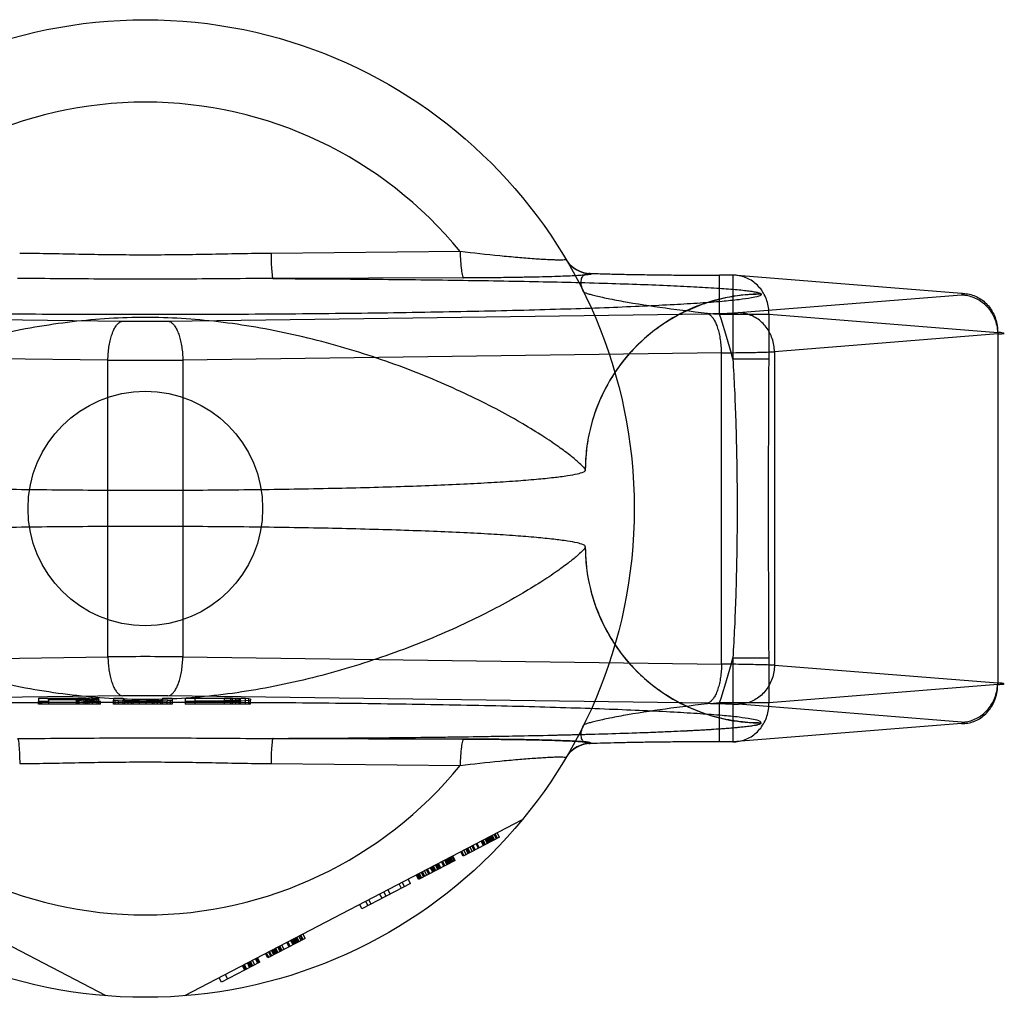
# Model space of a CAD drawing. Header units: millimetres. Extents: x 0 to 297, y 0 to 210.
# Tile 13 of 32: x 140.85 to 142.36, y 85.82 to 87.32. Entities that reach past the tile are written whole.
import ezdxf

# ---------------------------------------------------------------- set-up
doc = ezdxf.new("R2010")
doc.units = ezdxf.units.MM
doc.header["$LTSCALE"] = 16.335
doc.layers.get('0').update_dxf_attribs({"linetype": 'CONTINUOUS'})
doc.layers.add('001-M31079-X02', color=7, linetype='CONTINUOUS')

msp = doc.modelspace()

# ---------------------------------------------------------------- linework, layer by layer
at = {"color": 7, "linetype": 'Continuous'}
msp.add_circle((141.0381, 86.5705), 0.18, dxfattribs=at)
at = {"layer": '001-M31079-X02', "color": 9, "linetype": 'Continuous'}
for p, q in [((141.5211, 86.9648), (141.2309, 86.962)), ((141.7218, 86.9313), (141.7222, 86.9306)), ((141.5265, 86.9243), (141.234, 86.9233)), ((141.9394, 86.9285), (141.9191, 86.9285)), ((141.9191, 86.8685), (141.9191, 86.9285)), ((142.2903, 86.9005), (141.9394, 86.9285)), ((141.9394, 86.9285), (141.9394, 86.7997)), ((141.9479, 86.871), (142.2903, 86.8983)), ((141.9831, 86.8992), (141.9831, 86.8995)), ((140.1771, 86.8694), (141.0037, 86.8581)), ((141.0726, 86.8581), (141.8992, 86.8694)), ((141.9191, 86.8685), (141.9949, 86.8685)), ((141.9949, 86.8685), (142.3457, 86.8406)), ((141.9949, 86.7997), (141.9949, 86.8685)), ((142.3457, 86.8406), (142.3457, 86.3005)), ((142.3457, 86.8383), (142.0033, 86.811)), ((142.0033, 86.811), (142.0033, 86.33)), ((140.9807, 86.7981), (140.1541, 86.8094)), ((140.9807, 86.3429), (140.9807, 86.7981)), ((141.9221, 86.8094), (141.0955, 86.7981)), ((141.0955, 86.7981), (141.0955, 86.3429)), ((141.9221, 86.3316), (141.9221, 86.8094)), ((141.9949, 86.7997), (141.9394, 86.7997)), ((140.1541, 86.3316), (140.9807, 86.3429)), ((141.0955, 86.3429), (141.9221, 86.3316)), ((141.9394, 86.3413), (141.9949, 86.3413)), ((141.9394, 86.3413), (141.9394, 86.2125)), ((141.9949, 86.2725), (141.9949, 86.3413)), ((142.0033, 86.33), (142.3457, 86.3028)), ((142.3457, 86.3005), (141.9949, 86.2725)), ((141.9949, 86.2725), (141.9191, 86.2725)), ((141.9191, 86.2125), (141.9191, 86.2725)), ((141.2309, 86.1791), (141.5211, 86.1763))]:
    msp.add_line(p, q, dxfattribs=at)
at = {"layer": '001-M31079-X02', "color": 6, "linetype": 'Continuous'}
for p, q in [((141.7131, 86.6293), (141.7131, 86.6297)), ((141.7131, 86.5114), (141.7131, 86.5117)), ((140.8743, 86.2705), (140.8743, 86.2745)), ((140.9693, 86.2705), (140.8743, 86.2705)), ((140.9368, 86.279), (140.8893, 86.279)), ((140.8893, 86.2768), (140.8893, 86.279)), ((140.8893, 86.2774), (140.9368, 86.2774)), ((140.8893, 86.2745), (140.8893, 86.2705)), ((140.9318, 86.2768), (140.9318, 86.2705)), ((140.9343, 86.2705), (140.9343, 86.2794)), ((140.9368, 86.279), (140.9443, 86.2789)), ((140.9368, 86.2705), (140.9368, 86.279)), ((140.9443, 86.2775), (140.9368, 86.2774)), ((140.9443, 86.2789), (140.9493, 86.2787)), ((140.9443, 86.2705), (140.9443, 86.2789)), ((140.9493, 86.2777), (140.9443, 86.2775)), ((140.9468, 86.2705), (140.9468, 86.2794)), ((140.9493, 86.2705), (140.9493, 86.2788)), ((140.9493, 86.2787), (140.9518, 86.2783)), ((140.9518, 86.278), (140.9493, 86.2777)), ((140.9518, 86.2705), (140.9518, 86.2783)), ((140.9568, 86.2705), (140.9568, 86.2791)), ((140.9643, 86.2705), (140.9643, 86.2787)), ((140.9668, 86.2705), (140.9668, 86.2779)), ((140.9693, 86.2705), (140.9693, 86.2745)), ((140.9893, 86.2705), (140.9893, 86.2762)), ((141.0793, 86.2705), (140.9893, 86.2705)), ((140.9918, 86.2705), (140.9918, 86.2757)), ((140.9968, 86.2705), (140.9968, 86.2753)), ((141.0043, 86.2705), (141.0043, 86.2762)), ((141.0068, 86.2705), (141.0068, 86.2758)), ((141.0118, 86.2705), (141.0118, 86.2754)), ((141.0168, 86.2705), (141.0168, 86.2748)), ((141.0193, 86.2705), (141.0193, 86.2752)), ((141.0293, 86.2705), (141.0293, 86.2752)), ((141.0393, 86.2705), (141.0393, 86.2752)), ((141.0493, 86.2705), (141.0493, 86.2754)), ((141.0518, 86.2705), (141.0518, 86.2746)), ((141.0568, 86.2705), (141.0568, 86.2755)), ((141.0618, 86.2705), (141.0618, 86.2758)), ((141.0643, 86.2705), (141.0643, 86.2762)), ((141.0718, 86.2705), (141.0718, 86.2753)), ((141.0768, 86.2705), (141.0768, 86.2757)), ((141.0793, 86.2762), (141.0793, 86.2705)), ((141.0993, 86.2745), (141.0993, 86.2705)), ((141.1993, 86.2705), (141.0993, 86.2705)), ((141.1593, 86.2789), (141.1143, 86.2789)), ((141.1143, 86.2705), (141.1143, 86.2789)), ((141.1143, 86.2752), (141.1593, 86.2752)), ((141.1593, 86.2705), (141.1593, 86.2794)), ((141.1593, 86.2789), (141.1693, 86.2788)), ((141.1693, 86.2753), (141.1593, 86.2752)), ((141.1693, 86.2788), (141.1768, 86.2786)), ((141.1693, 86.2705), (141.1693, 86.2788)), ((141.1768, 86.2755), (141.1693, 86.2753)), ((141.1718, 86.2705), (141.1718, 86.2793)), ((141.1768, 86.2705), (141.1768, 86.2787)), ((141.1768, 86.2786), (141.1818, 86.2782)), ((141.1818, 86.2758), (141.1768, 86.2755)), ((141.1818, 86.2705), (141.1818, 86.2792)), ((141.1818, 86.2782), (141.1843, 86.2778)), ((141.1843, 86.2762), (141.1818, 86.2758)), ((141.1843, 86.2705), (141.1843, 86.2778)), ((141.1918, 86.2705), (141.1918, 86.2788)), ((141.1968, 86.2705), (141.1968, 86.2783)), ((141.1993, 86.2705), (141.1993, 86.2762)), ((140.9781, 85.8229), (140.4601, 86.0926)), ((141.6161, 86.0926), (141.0981, 85.8229)), ((141.5769, 86.0637), (141.5734, 86.0704)), ((141.5784, 86.0645), (141.575, 86.0712)), ((141.5816, 86.0661), (141.5781, 86.0728)), ((141.5816, 86.0661), (141.5257, 86.037)), ((141.549, 86.0492), (141.5455, 86.0558)), ((141.5505, 86.05), (141.547, 86.0566)), ((141.5567, 86.0532), (141.5533, 86.0599)), ((141.5583, 86.054), (141.5548, 86.0607)), ((141.5598, 86.0548), (141.5564, 86.0615)), ((141.5629, 86.0564), (141.5595, 86.0631)), ((141.5645, 86.0572), (141.561, 86.0639)), ((141.566, 86.058), (141.5626, 86.0647)), ((141.5676, 86.0589), (141.5641, 86.0655)), ((141.5691, 86.0597), (141.5657, 86.0663)), ((141.5707, 86.0605), (141.5672, 86.0671)), ((141.5722, 86.0613), (141.5688, 86.0679)), ((141.5703, 86.0687), (141.5738, 86.0621)), ((141.5257, 86.037), (141.5222, 86.0437)), ((141.5272, 86.0378), (141.5238, 86.0445)), ((141.5303, 86.0395), (141.5269, 86.0461)), ((141.5334, 86.0411), (141.53, 86.0477)), ((141.535, 86.0419), (141.5315, 86.0485)), ((141.5365, 86.0427), (141.5331, 86.0493)), ((141.5396, 86.0443), (141.5362, 86.051)), ((141.5427, 86.0459), (141.5393, 86.0526)), ((141.5443, 86.0467), (141.5408, 86.0534)), ((141.5133, 86.0306), (141.4574, 86.0015)), ((141.49, 86.0185), (141.4865, 86.0251)), ((141.4915, 86.0193), (141.4881, 86.0259)), ((141.4962, 86.0217), (141.4927, 86.0283)), ((141.4977, 86.0225), (141.4943, 86.0291)), ((141.5008, 86.0241), (141.4974, 86.0308)), ((141.5024, 86.0249), (141.4989, 86.0316)), ((141.5039, 86.0257), (141.5005, 86.0324)), ((141.5055, 86.0265), (141.502, 86.0332)), ((141.507, 86.0273), (141.5036, 86.034)), ((141.5086, 86.0282), (141.5051, 86.0348)), ((141.5101, 86.029), (141.5067, 86.0356)), ((141.5082, 86.0364), (141.5117, 86.0298)), ((141.5133, 86.0306), (141.5098, 86.0372)), ((141.4605, 86.0031), (141.457, 86.0098)), ((141.462, 86.0039), (141.4586, 86.0106)), ((141.4651, 86.0055), (141.4617, 86.0122)), ((141.4667, 86.0063), (141.4632, 86.013)), ((141.4698, 86.0079), (141.4663, 86.0146)), ((141.4729, 86.0096), (141.4694, 86.0162)), ((141.4744, 86.0104), (141.471, 86.017)), ((141.4791, 86.0128), (141.4756, 86.0194)), ((141.4807, 86.0136), (141.4772, 86.0203)), ((141.4822, 86.0144), (141.4787, 86.0211)), ((141.4838, 86.0152), (141.4803, 86.0219)), ((141.4869, 86.0168), (141.4834, 86.0235)), ((141.4884, 86.0176), (141.485, 86.0243)), ((141.445, 85.995), (141.3704, 85.9562)), ((141.4322, 85.9968), (141.4356, 85.9902)), ((141.445, 85.995), (141.4415, 86.0017)), ((141.4574, 86.0015), (141.4539, 86.0081)), ((141.4589, 86.0023), (141.4555, 86.0089)), ((141.4077, 85.9756), (141.4042, 85.9823)), ((141.4139, 85.9789), (141.4104, 85.9855)), ((141.431, 85.9877), (141.4275, 85.9944)), ((141.3798, 85.9611), (141.3763, 85.9677)), ((141.3844, 85.9635), (141.3809, 85.9702)), ((141.4015, 85.9724), (141.398, 85.979)), ((141.3704, 85.9562), (141.367, 85.9629)), ((141.2835, 85.911), (141.2261, 85.8811)), ((141.2587, 85.8981), (141.2552, 85.9047)), ((141.2602, 85.8989), (141.2568, 85.9055)), ((141.2649, 85.9013), (141.2614, 85.9079)), ((141.2664, 85.9021), (141.263, 85.9087)), ((141.268, 85.9029), (141.2645, 85.9096)), ((141.2695, 85.9037), (141.2661, 85.9104)), ((141.2711, 85.9045), (141.2676, 85.9112)), ((141.2726, 85.9053), (141.2692, 85.912)), ((141.2742, 85.9061), (141.2707, 85.9128)), ((141.2773, 85.9077), (141.2738, 85.9144)), ((141.2754, 85.9152), (141.2789, 85.9086)), ((141.2804, 85.9094), (141.2769, 85.916)), ((141.2835, 85.911), (141.2801, 85.9176)), ((141.2307, 85.8835), (141.2273, 85.8902)), ((141.2323, 85.8843), (141.2288, 85.891)), ((141.2354, 85.8859), (141.2319, 85.8926)), ((141.2369, 85.8867), (141.2335, 85.8934)), ((141.2385, 85.8875), (141.235, 85.8942)), ((141.2401, 85.8884), (141.2366, 85.895)), ((141.2416, 85.8892), (141.2381, 85.8958)), ((141.2447, 85.8908), (141.2412, 85.8974)), ((141.2463, 85.8916), (141.2428, 85.8982)), ((141.2478, 85.8924), (141.2443, 85.899)), ((141.2509, 85.894), (141.2475, 85.9007)), ((141.2137, 85.8746), (141.1547, 85.8439)), ((141.1997, 85.8673), (141.1962, 85.874)), ((141.2012, 85.8682), (141.1978, 85.8748)), ((141.2028, 85.869), (141.1993, 85.8756)), ((141.2059, 85.8706), (141.2024, 85.8772)), ((141.2106, 85.873), (141.2071, 85.8797)), ((141.2121, 85.8738), (141.2086, 85.8805)), ((141.2137, 85.8746), (141.2102, 85.8813)), ((141.2261, 85.8811), (141.2226, 85.8877)), ((141.2276, 85.8819), (141.2242, 85.8885)), ((141.1869, 85.8692), (141.1904, 85.8625)), ((141.1919, 85.8633), (141.1885, 85.87)), ((141.1935, 85.8641), (141.19, 85.8708)), ((141.1981, 85.8665), (141.1947, 85.8732)), ((141.1547, 85.8439), (141.1512, 85.8506)), ((141.1605, 85.8554), (141.164, 85.8488))]:
    msp.add_line(p, q, dxfattribs=at)
at = {"layer": '001-M31079-X02', "color": 7, "linetype": 'Continuous'}
for p, q in [((141.0037, 86.283), (140.1771, 86.2717)), ((141.8992, 86.2717), (141.0726, 86.283)), ((140.8743, 86.2795), (140.9343, 86.2795)), ((140.8743, 86.2795), (140.8743, 86.2745)), ((140.8893, 86.2745), (140.8743, 86.2745)), ((140.9318, 86.2768), (140.8893, 86.2768)), ((140.8893, 86.2768), (140.8893, 86.2745)), ((140.9318, 86.2768), (140.9518, 86.2745)), ((140.9468, 86.2794), (140.9343, 86.2795)), ((140.9343, 86.2794), (140.9468, 86.2794)), ((140.9568, 86.2791), (140.9468, 86.2794)), ((140.9468, 86.277), (140.9568, 86.2772)), ((140.9568, 86.2771), (140.9468, 86.2771)), ((140.9693, 86.2745), (140.9468, 86.277)), ((140.9693, 86.2745), (140.9518, 86.2745)), ((140.9643, 86.2787), (140.9568, 86.2791)), ((140.9643, 86.2776), (140.9568, 86.2772)), ((140.9668, 86.2783), (140.9643, 86.2787)), ((140.9668, 86.2779), (140.9643, 86.2776)), ((140.9668, 86.2783), (140.9668, 86.2779)), ((140.9893, 86.2795), (141.0043, 86.2795)), ((140.9893, 86.2795), (140.9893, 86.2762)), ((140.9893, 86.2762), (140.9918, 86.2757)), ((140.9968, 86.2753), (140.9918, 86.2757)), ((141.0068, 86.2749), (140.9968, 86.2753)), ((141.0043, 86.2795), (141.0043, 86.2762)), ((141.0068, 86.2758), (141.0043, 86.2762)), ((141.0118, 86.2755), (141.0068, 86.2758)), ((141.0068, 86.2749), (141.0168, 86.2747)), ((141.0168, 86.2748), (141.0068, 86.2748)), ((141.0193, 86.2753), (141.0118, 86.2755)), ((141.0118, 86.2754), (141.0193, 86.2754)), ((141.0168, 86.2747), (141.0293, 86.2745)), ((141.0293, 86.2746), (141.0168, 86.2746)), ((141.0293, 86.2752), (141.0193, 86.2753)), ((141.0193, 86.2752), (141.0293, 86.2752)), ((141.0293, 86.2752), (141.0393, 86.2752)), ((141.0393, 86.2745), (141.0293, 86.2745)), ((141.0493, 86.2753), (141.0393, 86.2752)), ((141.0393, 86.2752), (141.0493, 86.2752)), ((141.0393, 86.2745), (141.0518, 86.2747)), ((141.0518, 86.2746), (141.0393, 86.2746)), ((141.0568, 86.2755), (141.0493, 86.2753)), ((141.0493, 86.2754), (141.0568, 86.2754)), ((141.0518, 86.2747), (141.0618, 86.2749)), ((141.0618, 86.2748), (141.0518, 86.2748)), ((141.0618, 86.2758), (141.0568, 86.2755)), ((141.0643, 86.2762), (141.0618, 86.2758)), ((141.0718, 86.2753), (141.0618, 86.2749)), ((141.0643, 86.2795), (141.0793, 86.2795)), ((141.0643, 86.2795), (141.0643, 86.2762)), ((141.0768, 86.2757), (141.0718, 86.2753)), ((141.0768, 86.2757), (141.0793, 86.2762)), ((141.0793, 86.2795), (141.0793, 86.2762)), ((141.0993, 86.2795), (141.1593, 86.2795)), ((141.0993, 86.2795), (141.0993, 86.2745)), ((141.1593, 86.2745), (141.0993, 86.2745)), ((141.1718, 86.2794), (141.1593, 86.2795)), ((141.1593, 86.2794), (141.1718, 86.2794)), ((141.1593, 86.2745), (141.1718, 86.2747)), ((141.1718, 86.2746), (141.1593, 86.2746)), ((141.1818, 86.2792), (141.1718, 86.2794)), ((141.1718, 86.2793), (141.1818, 86.2793)), ((141.1718, 86.2747), (141.1818, 86.2749)), ((141.1818, 86.2748), (141.1718, 86.2748)), ((141.1918, 86.2788), (141.1818, 86.2792)), ((141.1918, 86.2753), (141.1818, 86.2749)), ((141.1968, 86.2783), (141.1918, 86.2788)), ((141.1968, 86.2757), (141.1918, 86.2753)), ((141.1993, 86.2778), (141.1968, 86.2783)), ((141.1968, 86.2757), (141.1993, 86.2762)), ((141.1993, 86.2778), (141.1993, 86.2762)), ((142.2903, 86.2428), (141.9479, 86.2701)), ((142.2903, 86.2405), (141.9394, 86.2126)), ((141.9831, 86.2415), (141.9831, 86.2419)), ((141.9831, 86.2415), (141.9831, 86.2419)), ((141.234, 86.2178), (141.5265, 86.2168)), ((141.5265, 86.2168), (141.234, 86.2178)), ((141.7222, 86.2104), (141.7219, 86.2098)), ((141.9394, 86.2126), (141.9191, 86.2126))]:
    msp.add_line(p, q, dxfattribs=at)
at = {"layer": '001-M31079-X02', "color": 9, "linetype": 'Continuous'}
msp.add_circle((141.0381, 86.5705), 0.75, dxfattribs=at)
for centre, radius, start, end in [((141.0381, 86.5705), 0.6235, 39.2269, 140.7731), ((141.7218, 86.9762), 0.045, 210.6953, 270.0461), ((141.7221, 86.9756), 0.045, 210.6418, 270.05), ((141.0381, 89.4775), 2.6197, 269.2467, 270.7533), ((141.0381, 86.5705), 0.93, 14.2686, 18.6881), ((141.0381, 94.0855), 7.2876, 269.54869, 270.45131), ((141.0381, 79.0556), 7.2876, 89.54869, 90.45131), ((141.0381, 86.5705), 0.93, 341.3119, 345.7314), ((141.7218, 86.1648), 0.045, 89.9539, 149.3056), ((141.7221, 86.1655), 0.045, 89.95, 149.359), ((141.0381, 86.5705), 0.6235, 219.2269, 320.7731)]:
    msp.add_arc(centre, radius, start, end, dxfattribs=at)
at = {"layer": '001-M31079-X02', "color": 7, "linetype": 'Continuous'}
for centre, radius, start, end in [((141.0381, 83.6602), 2.623, 89.2476, 90.7523), ((141.0381, 83.6635), 2.6197, 89.2467, 90.7533)]:
    msp.add_arc(centre, radius, start, end, dxfattribs=at)
at = {"layer": '001-M31079-X02', "color": 9, "linetype": 'Continuous'}
for points, knots in [([(141.2309, 86.962), (141.1987, 86.9617), (141.1345, 86.9602), (141.0381, 86.959), (140.9418, 86.9602), (140.8775, 86.9617), (140.8454, 86.962)], [0, 0, 0, 0, 0.250402, 0.5, 0.749597, 1, 1, 1, 1]), ([(141.2309, 86.962), (141.231, 86.9572), (141.2312, 86.9481), (141.2317, 86.9375), (141.2324, 86.9304), (141.2328, 86.9268), (141.2333, 86.9246), (141.2337, 86.9234), (141.234, 86.9233)], [0, 0, 0, 0, 0.368465, 0.696111, 0.822296, 0.915751, 0.973941, 1, 1, 1, 1]), ([(141.6835, 86.9527), (141.6836, 86.9525), (141.6822, 86.9518), (141.6803, 86.9519), (141.676, 86.9516), (141.6705, 86.9517), (141.6634, 86.9519), (141.6548, 86.9523), (141.645, 86.9528), (141.6298, 86.9538), (141.6086, 86.9555), (141.5708, 86.9591), (141.5413, 86.9623), (141.5211, 86.9648)], [0, 0, 0, 0, 0.004516, 0.01864, 0.043144, 0.077653, 0.1216, 0.174235, 0.234742, 0.302251, 0.454816, 0.625429, 1, 1, 1, 1]), ([(141.5211, 86.9648), (141.5212, 86.9598), (141.5215, 86.9503), (141.5226, 86.9379), (141.5239, 86.9295), (141.5253, 86.9255), (141.5261, 86.9244), (141.5265, 86.9243)], [0, 0, 0, 0, 0.362878, 0.688732, 0.9087, 0.968755, 1, 1, 1, 1]), ([(141.7104, 86.903), (141.7088, 86.9062), (141.7066, 86.9122), (141.7063, 86.921), (141.7092, 86.9279), (141.7151, 86.9315), (141.7195, 86.9315), (141.7218, 86.9313)], [0, 0, 0, 0, 0.27099, 0.493102, 0.667777, 0.824098, 1, 1, 1, 1]), ([(141.7218, 86.9313), (141.7293, 86.931), (141.7451, 86.9305), (141.7701, 86.9299), (141.7974, 86.9294), (141.8265, 86.929), (141.8568, 86.9287), (141.8878, 86.9285), (141.9087, 86.9285), (141.9191, 86.9285)], [0, 0, 0, 0, 0.11337, 0.240887, 0.380096, 0.528444, 0.683089, 0.841296, 1, 1, 1, 1]), ([(141.234, 86.9233), (141.1894, 86.9233), (141.1034, 86.9223), (140.9728, 86.9223), (140.8868, 86.9233), (140.8422, 86.9233)], [0, 0, 0, 0, 0.341257, 0.658748, 1, 1, 1, 1]), ([(141.234, 86.9233), (141.2793, 86.9231), (141.3687, 86.9226), (141.4998, 86.9212), (141.6234, 86.9192), (141.7201, 86.917), (141.7905, 86.9147), (141.8367, 86.913), (141.8776, 86.911), (141.9125, 86.909), (141.9376, 86.9072), (141.9542, 86.9056), (141.9639, 86.9044), (141.9716, 86.9033), (141.9774, 86.9021), (141.9809, 86.9011), (141.9829, 86.9001), (141.9831, 86.8995)], [0, 0, 0, 0, 0.181178, 0.357361, 0.524058, 0.675648, 0.743807, 0.805747, 0.8606, 0.907512, 0.945637, 0.961149, 0.97416, 0.984582, 0.992353, 0.997444, 1, 1, 1, 1]), ([(141.7222, 86.9306), (141.7231, 86.9293), (141.7156, 86.9294), (141.7108, 86.9283), (141.7007, 86.9278), (141.689, 86.9271), (141.6741, 86.9266), (141.6565, 86.926), (141.636, 86.9255), (141.6127, 86.9251), (141.5865, 86.9247), (141.5575, 86.9244), (141.5372, 86.9243), (141.5265, 86.9243)], [0, 0, 0, 0, 0.02457, 0.057729, 0.104982, 0.166344, 0.241951, 0.331914, 0.436318, 0.555329, 0.689105, 0.837622, 1, 1, 1, 1]), ([(141.9949, 86.8685), (141.9949, 86.872), (141.9944, 86.879), (141.992, 86.8892), (141.988, 86.8988), (141.9824, 86.9075), (141.9755, 86.9149), (141.9675, 86.9209), (141.9587, 86.9254), (141.9492, 86.928), (141.9427, 86.9285), (141.9394, 86.9285)], [0, 0, 0, 0, 0.115548, 0.230792, 0.344911, 0.457252, 0.568031, 0.677491, 0.785649, 0.893024, 1, 1, 1, 1]), ([(141.7104, 86.903), (141.7107, 86.9025), (141.7128, 86.9017), (141.7164, 86.9002), (141.7225, 86.8986), (141.7304, 86.8966), (141.7401, 86.8944), (141.7561, 86.8911), (141.7909, 86.8847), (141.8469, 86.8763), (141.8941, 86.871), (141.9191, 86.8685)], [0, 0, 0, 0, 0.009066, 0.028397, 0.057799, 0.096568, 0.143882, 0.198874, 0.328449, 0.644516, 1, 1, 1, 1]), ([(141.9831, 86.8992), (141.9832, 86.8976), (141.9761, 86.8953), (141.9662, 86.8931), (141.9464, 86.8904), (141.9206, 86.8879), (141.8872, 86.8854), (141.8471, 86.883), (141.8005, 86.8807), (141.7478, 86.8785), (141.6893, 86.8765), (141.6256, 86.8747), (141.5572, 86.8731), (141.4846, 86.8716), (141.4084, 86.8704), (141.3293, 86.8695), (141.2478, 86.8687), (141.1646, 86.8682), (141.0804, 86.868), (140.9959, 86.868), (140.9117, 86.8682), (140.8285, 86.8687), (140.747, 86.8695), (140.6678, 86.8704), (140.5916, 86.8716), (140.519, 86.8731), (140.4506, 86.8747), (140.3869, 86.8765), (140.3285, 86.8785), (140.2757, 86.8807), (140.2291, 86.883), (140.1891, 86.8854), (140.1557, 86.8879), (140.1299, 86.8904), (140.1101, 86.8931), (140.1001, 86.8953), (140.0931, 86.8976), (140.0931, 86.8992)], [0, 0, 0, 0, 0.002493, 0.008682, 0.018754, 0.032668, 0.050325, 0.07159, 0.096294, 0.12424, 0.155205, 0.188938, 0.22517, 0.263609, 0.303947, 0.345858, 0.389007, 0.433046, 0.477624, 0.52238, 0.566958, 0.610997, 0.654146, 0.696057, 0.736395, 0.774834, 0.811065, 0.844799, 0.875763, 0.903709, 0.928414, 0.949678, 0.967336, 0.981249, 0.991321, 0.99751, 1, 1, 1, 1]), ([(141.9831, 86.8992), (141.9723, 86.8992), (141.9506, 86.8979), (141.9188, 86.8921), (141.8882, 86.8826), (141.8593, 86.8698), (141.832, 86.8537), (141.8065, 86.8343), (141.7833, 86.8118), (141.7626, 86.7863), (141.7451, 86.7583), (141.731, 86.728), (141.7207, 86.696), (141.7144, 86.6629), (141.713, 86.6404), (141.713, 86.6293)], [0, 0, 0, 0, 0.0763, 0.153503, 0.228562, 0.30215, 0.377279, 0.452453, 0.528555, 0.605385, 0.683975, 0.761952, 0.841026, 0.921748, 1, 1, 1, 1]), ([(141.9831, 86.8995), (141.9667, 86.8995), (141.9329, 86.8964), (141.8828, 86.8821), (141.8345, 86.8572), (141.7913, 86.8223), (141.7561, 86.7792), (141.7309, 86.7307), (141.7162, 86.6803), (141.7131, 86.6462), (141.7131, 86.6297)], [0, 0, 0, 0, 0.115883, 0.238876, 0.367183, 0.498434, 0.629909, 0.758865, 0.88286, 1, 1, 1, 1]), ([(142.2903, 86.9005), (142.2935, 86.9006), (142.3, 86.9), (142.3095, 86.8974), (142.3184, 86.893), (142.3264, 86.887), (142.3332, 86.8795), (142.3388, 86.8709), (142.3428, 86.8613), (142.3452, 86.8511), (142.3457, 86.8441), (142.3457, 86.8406)], [0, 0, 0, 0, 0.107071, 0.214436, 0.322617, 0.432029, 0.542926, 0.655374, 0.769251, 0.884267, 1, 1, 1, 1]), ([(142.2903, 86.8983), (142.2917, 86.8984), (142.2975, 86.8981), (142.2918, 86.9004), (142.2903, 86.9005)], [0, 0, 0, 0, 0.480825, 1, 1, 1, 1]), ([(142.2903, 86.8983), (142.2935, 86.8982), (142.2999, 86.8975), (142.3092, 86.8947), (142.318, 86.8902), (142.3259, 86.8841), (142.3327, 86.8767), (142.3383, 86.8682), (142.3424, 86.8587), (142.345, 86.8487), (142.3457, 86.8417), (142.3457, 86.8383)], [0, 0, 0, 0, 0.106484, 0.213746, 0.322191, 0.432075, 0.543475, 0.656289, 0.770256, 0.884983, 1, 1, 1, 1]), ([(141.8992, 86.8694), (141.9033, 86.8694), (141.9113, 86.8696), (141.9227, 86.8698), (141.9326, 86.8701), (141.9409, 86.8705), (141.9458, 86.8708), (141.9479, 86.871)], [0, 0, 0, 0, 0.25668, 0.492149, 0.698248, 0.869187, 1, 1, 1, 1]), ([(142.0033, 86.811), (142.0033, 86.8144), (142.0026, 86.8213), (142.0001, 86.8312), (141.9961, 86.8404), (141.9908, 86.8488), (141.9841, 86.8563), (141.9762, 86.8625), (141.9673, 86.8672), (141.9578, 86.8702), (141.9512, 86.8709), (141.9479, 86.871)], [0, 0, 0, 0, 0.114278, 0.227862, 0.337251, 0.447769, 0.558103, 0.669208, 0.779366, 0.89094, 1, 1, 1, 1]), ([(141.7131, 86.6297), (141.7127, 86.6313), (141.7087, 86.6354), (141.701, 86.6431), (141.6873, 86.6541), (141.6683, 86.6681), (141.6431, 86.6848), (141.6119, 86.7038), (141.5747, 86.7243), (141.5322, 86.7455), (141.4849, 86.7668), (141.4336, 86.7873), (141.3794, 86.8063), (141.3231, 86.8232), (141.2657, 86.8376), (141.208, 86.849), (141.1506, 86.8574), (141.094, 86.8625), (141.0381, 86.8643), (140.9822, 86.8625), (140.9256, 86.8574), (140.8682, 86.849), (140.8105, 86.8376), (140.7531, 86.8232), (140.6969, 86.8063), (140.6426, 86.7873), (140.5914, 86.7668), (140.5441, 86.7455), (140.5015, 86.7243), (140.4644, 86.7038), (140.4332, 86.6848), (140.408, 86.6681), (140.3889, 86.6541), (140.3753, 86.6431), (140.3676, 86.6354), (140.3636, 86.6313), (140.3632, 86.6297)], [0, 0, 0, 0, 0.003555, 0.011107, 0.022959, 0.039262, 0.060042, 0.085221, 0.114497, 0.147384, 0.18326, 0.221413, 0.261105, 0.301644, 0.342428, 0.382958, 0.422872, 0.461919, 0.5, 0.538082, 0.577129, 0.617043, 0.657573, 0.698356, 0.738896, 0.778588, 0.81674, 0.852617, 0.885504, 0.914779, 0.939958, 0.960738, 0.977042, 0.988893, 0.996445, 1, 1, 1, 1]), ([(140.9807, 86.7981), (140.9808, 86.8015), (140.9811, 86.8083), (140.9822, 86.8181), (140.9839, 86.8274), (140.9861, 86.8358), (140.9889, 86.8432), (140.9921, 86.8492), (140.9956, 86.8539), (140.9994, 86.857), (141.0023, 86.858), (141.0037, 86.8581)], [0, 0, 0, 0, 0.150719, 0.297804, 0.437667, 0.567042, 0.683197, 0.784188, 0.869292, 0.939752, 1, 1, 1, 1]), ([(141.0726, 86.8581), (141.0739, 86.858), (141.0768, 86.857), (141.0807, 86.8539), (141.0842, 86.8492), (141.0874, 86.8432), (141.0901, 86.8358), (141.0924, 86.8274), (141.0941, 86.8181), (141.0952, 86.8083), (141.0955, 86.8015), (141.0955, 86.7981)], [0, 0, 0, 0, 0.060245, 0.130705, 0.215808, 0.3168, 0.432955, 0.562331, 0.702194, 0.849281, 1, 1, 1, 1]), ([(141.9221, 86.8094), (141.9221, 86.8128), (141.9218, 86.8196), (141.9207, 86.8294), (141.919, 86.8387), (141.9167, 86.8471), (141.914, 86.8545), (141.9108, 86.8605), (141.9073, 86.8652), (141.9034, 86.8683), (141.9005, 86.8693), (141.8992, 86.8694)], [0, 0, 0, 0, 0.150718, 0.297804, 0.437666, 0.567042, 0.683196, 0.784188, 0.869292, 0.939752, 1, 1, 1, 1]), ([(142.3457, 86.8383), (142.3478, 86.8384), (142.3502, 86.8387), (142.358, 86.8388), (142.3503, 86.8408), (142.3478, 86.8405), (142.3457, 86.8406)], [0, 0, 0, 0, 0.308454, 0.496297, 0.691701, 1, 1, 1, 1]), ([(141.9221, 86.8094), (141.928, 86.8095), (141.9393, 86.8096), (141.9555, 86.8098), (141.9702, 86.81), (141.9831, 86.8103), (141.9939, 86.8106), (142.0004, 86.8109), (142.0033, 86.811)], [0, 0, 0, 0, 0.216747, 0.417772, 0.599472, 0.758798, 0.893087, 1, 1, 1, 1]), ([(141.9394, 86.7997), (141.9414, 86.7685), (141.9441, 86.707), (141.9461, 86.6157), (141.9461, 86.5254), (141.9441, 86.4341), (141.9414, 86.3726), (141.9394, 86.3413)], [0, 0, 0, 0, 0.204736, 0.40264, 0.597353, 0.795252, 1, 1, 1, 1]), ([(141.9949, 86.3413), (141.9949, 86.3796), (141.9944, 86.456), (141.994, 86.5705), (141.9944, 86.6851), (141.9949, 86.7615), (141.9949, 86.7997)], [0, 0, 0, 0, 0.250466, 0.5, 0.749534, 1, 1, 1, 1]), ([(141.7131, 86.5114), (141.7127, 86.5097), (141.7087, 86.5056), (141.701, 86.4979), (141.6873, 86.487), (141.6683, 86.473), (141.6431, 86.4562), (141.6119, 86.4373), (141.5747, 86.4168), (141.5322, 86.3955), (141.4849, 86.3742), (141.4336, 86.3538), (141.3794, 86.3348), (141.3231, 86.3179), (141.2658, 86.3035), (141.208, 86.292), (141.1506, 86.2837), (141.094, 86.2786), (141.0381, 86.2768), (140.9822, 86.2786), (140.9256, 86.2837), (140.8682, 86.292), (140.8105, 86.3035), (140.7531, 86.3179), (140.6969, 86.3348), (140.6426, 86.3538), (140.5914, 86.3742), (140.5441, 86.3955), (140.5015, 86.4168), (140.4644, 86.4373), (140.4332, 86.4562), (140.408, 86.473), (140.3889, 86.487), (140.3753, 86.4979), (140.3676, 86.5056), (140.3636, 86.5097), (140.3632, 86.5114)], [0, 0, 0, 0, 0.003556, 0.01111, 0.022961, 0.039265, 0.060043, 0.08522, 0.114493, 0.147377, 0.183251, 0.221401, 0.261091, 0.301628, 0.342411, 0.38294, 0.422856, 0.461909, 0.5, 0.538091, 0.577144, 0.61706, 0.657589, 0.698372, 0.738909, 0.7786, 0.816749, 0.852623, 0.885507, 0.91478, 0.939957, 0.960735, 0.977039, 0.98889, 0.996444, 1, 1, 1, 1]), ([(141.713, 86.5117), (141.713, 86.501), (141.7143, 86.4793), (141.7201, 86.4475), (141.7296, 86.417), (141.7424, 86.388), (141.7585, 86.3607), (141.778, 86.3352), (141.8005, 86.312), (141.826, 86.2914), (141.8541, 86.2739), (141.8844, 86.2598), (141.9164, 86.2495), (141.9496, 86.2433), (141.9721, 86.2419), (141.9831, 86.2419)], [0, 0, 0, 0, 0.076158, 0.153158, 0.228334, 0.301941, 0.37695, 0.452289, 0.528431, 0.605124, 0.6839, 0.761958, 0.840937, 0.921804, 1, 1, 1, 1]), ([(141.7131, 86.5114), (141.7131, 86.4949), (141.7162, 86.4608), (141.7309, 86.4103), (141.7561, 86.3619), (141.7913, 86.3188), (141.8345, 86.2839), (141.8828, 86.259), (141.9329, 86.2446), (141.9667, 86.2415), (141.9831, 86.2415)], [0, 0, 0, 0, 0.11714, 0.241135, 0.370091, 0.501566, 0.632817, 0.761124, 0.884117, 1, 1, 1, 1]), ([(140.9807, 86.3429), (140.9808, 86.3395), (140.9811, 86.3328), (140.9822, 86.323), (140.9839, 86.3137), (140.9861, 86.3053), (140.9889, 86.2979), (140.9921, 86.2918), (140.9956, 86.2872), (140.9994, 86.284), (141.0023, 86.2831), (141.0037, 86.283)], [0, 0, 0, 0, 0.150717, 0.297802, 0.437664, 0.56704, 0.683194, 0.784186, 0.869291, 0.939752, 1, 1, 1, 1]), ([(141.0726, 86.283), (141.0739, 86.2831), (141.0768, 86.284), (141.0806, 86.2871), (141.084, 86.2915), (141.0871, 86.2974), (141.0899, 86.3046), (141.0922, 86.313), (141.094, 86.3224), (141.0952, 86.3325), (141.0955, 86.3395), (141.0955, 86.3429)], [0, 0, 0, 0, 0.059848, 0.129478, 0.21067, 0.30855, 0.422325, 0.551959, 0.693198, 0.845764, 1, 1, 1, 1]), ([(141.9221, 86.3316), (141.9221, 86.3282), (141.9218, 86.3215), (141.9207, 86.3117), (141.919, 86.3024), (141.9167, 86.294), (141.914, 86.2866), (141.9108, 86.2805), (141.9073, 86.2759), (141.9034, 86.2727), (141.9005, 86.2718), (141.8992, 86.2717)], [0, 0, 0, 0, 0.150717, 0.297802, 0.437664, 0.56704, 0.683194, 0.784186, 0.869291, 0.939752, 1, 1, 1, 1]), ([(142.0033, 86.33), (142.0004, 86.3302), (141.9939, 86.3304), (141.983, 86.3307), (141.9702, 86.331), (141.9555, 86.3313), (141.9393, 86.3315), (141.928, 86.3316), (141.9221, 86.3316)], [0, 0, 0, 0, 0.106969, 0.24139, 0.400755, 0.582395, 0.783355, 1, 1, 1, 1]), ([(142.0033, 86.33), (142.0033, 86.3266), (142.0026, 86.3197), (142, 86.3096), (141.9959, 86.3002), (141.9903, 86.2916), (141.9835, 86.2842), (141.9756, 86.2781), (141.9668, 86.2736), (141.9575, 86.2708), (141.9511, 86.2701), (141.9479, 86.2701)], [0, 0, 0, 0, 0.115018, 0.229746, 0.343713, 0.456528, 0.567928, 0.677812, 0.786256, 0.893517, 1, 1, 1, 1]), ([(142.2903, 86.2428), (142.2935, 86.2428), (142.2999, 86.2435), (142.3092, 86.2463), (142.318, 86.2509), (142.3259, 86.2569), (142.3327, 86.2643), (142.3383, 86.2729), (142.3424, 86.2823), (142.345, 86.2924), (142.3457, 86.2993), (142.3457, 86.3028)], [0, 0, 0, 0, 0.106478, 0.213739, 0.322185, 0.432069, 0.54347, 0.656285, 0.770253, 0.884982, 1, 1, 1, 1]), ([(142.2903, 86.2405), (142.2935, 86.2405), (142.2999, 86.241), (142.3092, 86.2436), (142.3179, 86.2478), (142.3258, 86.2536), (142.3327, 86.2609), (142.3384, 86.2695), (142.3426, 86.2792), (142.3452, 86.2896), (142.3457, 86.2969), (142.3457, 86.3005)], [0, 0, 0, 0, 0.106359, 0.212591, 0.316219, 0.423151, 0.53269, 0.646153, 0.761699, 0.881375, 1, 1, 1, 1]), ([(142.3457, 86.3005), (142.3478, 86.3006), (142.3502, 86.3009), (142.358, 86.301), (142.3503, 86.303), (142.3478, 86.3027), (142.3457, 86.3028)], [0, 0, 0, 0, 0.308454, 0.496297, 0.691701, 1, 1, 1, 1]), ([(141.9191, 86.2725), (141.8941, 86.2701), (141.8469, 86.2647), (141.7909, 86.2564), (141.7561, 86.2499), (141.7401, 86.2466), (141.7304, 86.2444), (141.7225, 86.2425), (141.7164, 86.2408), (141.7128, 86.2394), (141.7107, 86.2386), (141.7104, 86.238)], [0, 0, 0, 0, 0.355482, 0.671549, 0.801125, 0.856117, 0.903432, 0.942201, 0.971603, 0.990934, 1, 1, 1, 1]), ([(141.9394, 86.2126), (141.9426, 86.2125), (141.9491, 86.2131), (141.9586, 86.2157), (141.9675, 86.2201), (141.9755, 86.2261), (141.9824, 86.2336), (141.9879, 86.2422), (141.992, 86.2518), (141.9944, 86.262), (141.9949, 86.269), (141.9949, 86.2725)], [0, 0, 0, 0, 0.105867, 0.213506, 0.322247, 0.431686, 0.542546, 0.655169, 0.769173, 0.884293, 1, 1, 1, 1]), ([(141.7218, 86.2098), (141.7195, 86.2095), (141.7151, 86.2096), (141.7092, 86.2131), (141.7063, 86.2201), (141.7066, 86.2288), (141.7088, 86.2349), (141.7104, 86.238)], [0, 0, 0, 0, 0.175939, 0.33226, 0.506926, 0.729017, 1, 1, 1, 1]), ([(140.8422, 86.2178), (140.8869, 86.2177), (140.9728, 86.2187), (141.1034, 86.2187), (141.1894, 86.2177), (141.234, 86.2178)], [0, 0, 0, 0, 0.341795, 0.658236, 1, 1, 1, 1]), ([(140.8422, 86.2178), (140.8425, 86.2176), (140.8429, 86.2164), (140.8434, 86.2143), (140.8439, 86.2107), (140.8445, 86.2037), (140.8451, 86.193), (140.8453, 86.1839), (140.8454, 86.1791)], [0, 0, 0, 0, 0.025787, 0.083395, 0.176138, 0.301743, 0.629474, 1, 1, 1, 1]), ([(141.234, 86.2178), (141.2337, 86.2176), (141.2333, 86.2164), (141.2328, 86.2143), (141.2324, 86.2106), (141.2317, 86.2036), (141.2312, 86.1929), (141.231, 86.1839), (141.2309, 86.1791)], [0, 0, 0, 0, 0.026059, 0.084249, 0.177704, 0.303889, 0.631535, 1, 1, 1, 1]), ([(141.5265, 86.2168), (141.5261, 86.2167), (141.5253, 86.2155), (141.5239, 86.2116), (141.5226, 86.2032), (141.5215, 86.1908), (141.5212, 86.1813), (141.5211, 86.1763)], [0, 0, 0, 0, 0.031245, 0.0913, 0.311268, 0.637121, 1, 1, 1, 1]), ([(140.8454, 86.1791), (140.8775, 86.1794), (140.9418, 86.1808), (141.0381, 86.1821), (141.1345, 86.1808), (141.1987, 86.1794), (141.2309, 86.1791)], [0, 0, 0, 0, 0.250402, 0.5, 0.749597, 1, 1, 1, 1]), ([(141.5211, 86.1763), (141.5413, 86.1787), (141.5708, 86.182), (141.6086, 86.1855), (141.6298, 86.1872), (141.645, 86.1882), (141.6548, 86.1888), (141.6634, 86.1892), (141.6705, 86.1894), (141.676, 86.1895), (141.6803, 86.1891), (141.6822, 86.1893), (141.6836, 86.1886), (141.6835, 86.1884)], [0, 0, 0, 0, 0.374572, 0.545185, 0.69775, 0.765258, 0.825765, 0.8784, 0.922348, 0.956856, 0.98136, 0.995484, 1, 1, 1, 1])]:
    msp.add_open_spline(points, degree=3, knots=knots, dxfattribs=at)
at = {"layer": '001-M31079-X02', "color": 6, "linetype": 'Continuous'}
for points, knots in [([(141.7131, 86.6293), (141.7131, 86.6279), (141.708, 86.6251), (141.6994, 86.6229), (141.6837, 86.62), (141.6629, 86.6174), (141.6362, 86.6147), (141.6042, 86.6122), (141.567, 86.6099), (141.525, 86.6076), (141.4787, 86.6056), (141.4283, 86.6038), (141.3744, 86.6022), (141.3175, 86.6009), (141.2581, 86.5998), (141.1967, 86.599), (141.1338, 86.5984), (141.0701, 86.5981), (141.0061, 86.5981), (140.9424, 86.5984), (140.8796, 86.599), (140.8181, 86.5998), (140.7587, 86.6009), (140.7018, 86.6022), (140.6479, 86.6038), (140.5976, 86.6056), (140.5512, 86.6076), (140.5093, 86.6099), (140.4721, 86.6122), (140.44, 86.6147), (140.4133, 86.6174), (140.3925, 86.62), (140.3769, 86.6229), (140.3683, 86.6251), (140.3631, 86.6279), (140.3631, 86.6293)], [0, 0, 0, 0, 0.003145, 0.010238, 0.021627, 0.037284, 0.057093, 0.080886, 0.108455, 0.139552, 0.173898, 0.211182, 0.25107, 0.2932, 0.337192, 0.382651, 0.429166, 0.476318, 0.523684, 0.570837, 0.617352, 0.662811, 0.706803, 0.748933, 0.78882, 0.826104, 0.86045, 0.891547, 0.919115, 0.942908, 0.962717, 0.978373, 0.989762, 0.996855, 1, 1, 1, 1]), ([(141.7131, 86.5117), (141.7131, 86.5132), (141.708, 86.5159), (141.6994, 86.5181), (141.6837, 86.521), (141.6629, 86.5236), (141.6362, 86.5263), (141.6042, 86.5288), (141.567, 86.5312), (141.525, 86.5334), (141.4787, 86.5354), (141.4283, 86.5372), (141.3744, 86.5388), (141.3175, 86.5402), (141.2581, 86.5413), (141.1967, 86.5421), (141.1338, 86.5427), (141.0701, 86.5429), (141.0061, 86.5429), (140.9424, 86.5427), (140.8796, 86.5421), (140.8181, 86.5413), (140.7587, 86.5402), (140.7018, 86.5388), (140.6479, 86.5372), (140.5976, 86.5354), (140.5512, 86.5334), (140.5093, 86.5312), (140.4721, 86.5288), (140.44, 86.5263), (140.4133, 86.5236), (140.3925, 86.521), (140.3769, 86.5181), (140.3683, 86.5159), (140.3631, 86.5132), (140.3631, 86.5117)], [0, 0, 0, 0, 0.003145, 0.010239, 0.021627, 0.037284, 0.057093, 0.080887, 0.108456, 0.139553, 0.173899, 0.211184, 0.251071, 0.2932, 0.337193, 0.382651, 0.429165, 0.476318, 0.523683, 0.570836, 0.61735, 0.662808, 0.706801, 0.74893, 0.788817, 0.826102, 0.860448, 0.891545, 0.919113, 0.942907, 0.962716, 0.978373, 0.989762, 0.996855, 1, 1, 1, 1])]:
    msp.add_open_spline(points, degree=3, knots=knots, dxfattribs=at)
at = {"layer": '001-M31079-X02', "color": 7, "linetype": 'Continuous'}
for points, knots in [([(141.9831, 86.2419), (141.982, 86.2431), (141.9775, 86.2462), (141.9653, 86.2477), (141.9468, 86.2508), (141.9205, 86.2531), (141.8872, 86.2557), (141.8471, 86.2581), (141.8005, 86.2604), (141.7478, 86.2625), (141.6894, 86.2645), (141.6257, 86.2664), (141.5573, 86.268), (141.4847, 86.2694), (141.4085, 86.2706), (141.3293, 86.2716), (141.2478, 86.2723), (141.1647, 86.2728), (141.0805, 86.2731), (140.9959, 86.2731), (140.9117, 86.2728), (140.8285, 86.2723), (140.747, 86.2716), (140.6679, 86.2706), (140.5917, 86.2694), (140.5191, 86.268), (140.4507, 86.2664), (140.387, 86.2645), (140.3285, 86.2625), (140.2757, 86.2604), (140.2291, 86.2581), (140.189, 86.2557), (140.1558, 86.2531), (140.1295, 86.2508), (140.1109, 86.2477), (140.0987, 86.2462), (140.0943, 86.2431), (140.0931, 86.2419)], [0, 0, 0, 0, 0.002494, 0.008682, 0.018753, 0.032665, 0.05032, 0.071583, 0.096285, 0.124228, 0.155189, 0.18892, 0.225149, 0.263585, 0.30392, 0.34583, 0.388977, 0.433016, 0.477593, 0.52235, 0.566928, 0.610968, 0.654118, 0.696031, 0.73637, 0.774811, 0.811045, 0.844781, 0.875747, 0.903695, 0.928401, 0.949668, 0.967327, 0.981242, 0.991315, 0.997506, 1, 1, 1, 1]), ([(141.9831, 86.2419), (141.982, 86.2431), (141.9775, 86.2462), (141.9653, 86.2477), (141.9468, 86.2508), (141.9205, 86.2531), (141.8872, 86.2557), (141.8471, 86.2581), (141.8005, 86.2604), (141.7478, 86.2625), (141.6893, 86.2645), (141.6256, 86.2664), (141.5572, 86.268), (141.4846, 86.2694), (141.4084, 86.2706), (141.3293, 86.2716), (141.2478, 86.2723), (141.1646, 86.2728), (141.0804, 86.2731), (140.9959, 86.2731), (140.9117, 86.2728), (140.8285, 86.2723), (140.747, 86.2716), (140.6678, 86.2706), (140.5916, 86.2694), (140.519, 86.268), (140.4506, 86.2664), (140.3869, 86.2645), (140.3285, 86.2625), (140.2757, 86.2604), (140.2291, 86.2581), (140.189, 86.2557), (140.1558, 86.2531), (140.1295, 86.2508), (140.1109, 86.2477), (140.0987, 86.2462), (140.0943, 86.2431), (140.0931, 86.2419)], [0, 0, 0, 0, 0.002493, 0.008682, 0.018754, 0.032668, 0.050325, 0.07159, 0.096294, 0.124241, 0.155205, 0.188938, 0.22517, 0.263609, 0.303947, 0.345858, 0.389007, 0.433047, 0.477624, 0.522381, 0.566958, 0.610998, 0.654146, 0.696058, 0.736395, 0.774834, 0.811066, 0.844799, 0.875764, 0.90371, 0.928414, 0.949679, 0.967336, 0.98125, 0.991322, 0.99751, 1, 1, 1, 1]), ([(141.8992, 86.2717), (141.9033, 86.2716), (141.9113, 86.2715), (141.9227, 86.2712), (141.9326, 86.2709), (141.9409, 86.2705), (141.9458, 86.2702), (141.9479, 86.2701)], [0, 0, 0, 0, 0.25668, 0.492149, 0.698248, 0.869187, 1, 1, 1, 1]), ([(141.234, 86.2178), (141.2793, 86.2179), (141.3687, 86.2184), (141.4998, 86.2198), (141.6234, 86.2218), (141.7201, 86.2241), (141.7905, 86.2263), (141.8367, 86.2281), (141.8776, 86.23), (141.9125, 86.232), (141.9376, 86.2339), (141.9542, 86.2355), (141.9639, 86.2366), (141.9716, 86.2378), (141.9774, 86.2389), (141.9809, 86.24), (141.9829, 86.2409), (141.9831, 86.2415)], [0, 0, 0, 0, 0.181178, 0.357361, 0.524058, 0.675648, 0.743807, 0.805747, 0.8606, 0.907512, 0.945637, 0.961149, 0.97416, 0.984582, 0.992353, 0.997444, 1, 1, 1, 1]), ([(141.234, 86.2178), (141.2655, 86.2179), (141.3251, 86.2182), (141.4103, 86.2189), (141.4876, 86.2197), (141.5587, 86.2208), (141.6242, 86.2219), (141.6845, 86.2233), (141.7395, 86.2247), (141.7892, 86.2263), (141.8335, 86.228), (141.8721, 86.2297), (141.905, 86.2316), (141.932, 86.2335), (141.9532, 86.2352), (141.9683, 86.2374), (141.978, 86.2386), (141.982, 86.2407), (141.9831, 86.2415)], [0, 0, 0, 0, 0.126077, 0.238306, 0.340699, 0.435145, 0.522382, 0.60271, 0.676124, 0.742516, 0.801605, 0.853209, 0.897132, 0.933342, 0.961645, 0.982027, 0.994648, 1, 1, 1, 1]), ([(142.2903, 86.2428), (142.2917, 86.2427), (142.2975, 86.243), (142.2918, 86.2406), (142.2903, 86.2405)], [0, 0, 0, 0, 0.481064, 1, 1, 1, 1]), ([(142.2903, 86.2428), (142.2917, 86.2427), (142.2975, 86.243), (142.2918, 86.2406), (142.2903, 86.2405)], [0, 0, 0, 0, 0.480825, 1, 1, 1, 1]), ([(141.5265, 86.2168), (141.5372, 86.2167), (141.5576, 86.2166), (141.5866, 86.2163), (141.6127, 86.216), (141.636, 86.2155), (141.6564, 86.215), (141.674, 86.2145), (141.6888, 86.2139), (141.7008, 86.2133), (141.7101, 86.2126), (141.717, 86.2121), (141.7207, 86.2111), (141.7222, 86.2104)], [0, 0, 0, 0, 0.163413, 0.311552, 0.444773, 0.5634, 0.667562, 0.75738, 0.83297, 0.894397, 0.94172, 0.975, 1, 1, 1, 1]), ([(141.7222, 86.2104), (141.7207, 86.2111), (141.7171, 86.2121), (141.7102, 86.2126), (141.701, 86.2133), (141.6889, 86.2139), (141.6741, 86.2145), (141.6565, 86.215), (141.636, 86.2155), (141.6127, 86.216), (141.5865, 86.2163), (141.5575, 86.2166), (141.5372, 86.2167), (141.5265, 86.2168)], [0, 0, 0, 0, 0.02457, 0.057729, 0.104982, 0.166344, 0.241952, 0.331915, 0.436318, 0.555329, 0.689105, 0.837623, 1, 1, 1, 1]), ([(141.9191, 86.2126), (141.9099, 86.2126), (141.8917, 86.2125), (141.8644, 86.2124), (141.8375, 86.2122), (141.8114, 86.2119), (141.7865, 86.2114), (141.7632, 86.211), (141.7418, 86.2104), (141.7282, 86.21), (141.7218, 86.2098)], [0, 0, 0, 0, 0.13907, 0.278026, 0.414814, 0.547507, 0.674317, 0.793298, 0.902292, 1, 1, 1, 1])]:
    msp.add_open_spline(points, degree=3, knots=knots, dxfattribs=at)

doc.saveas('drawing.dxf')
